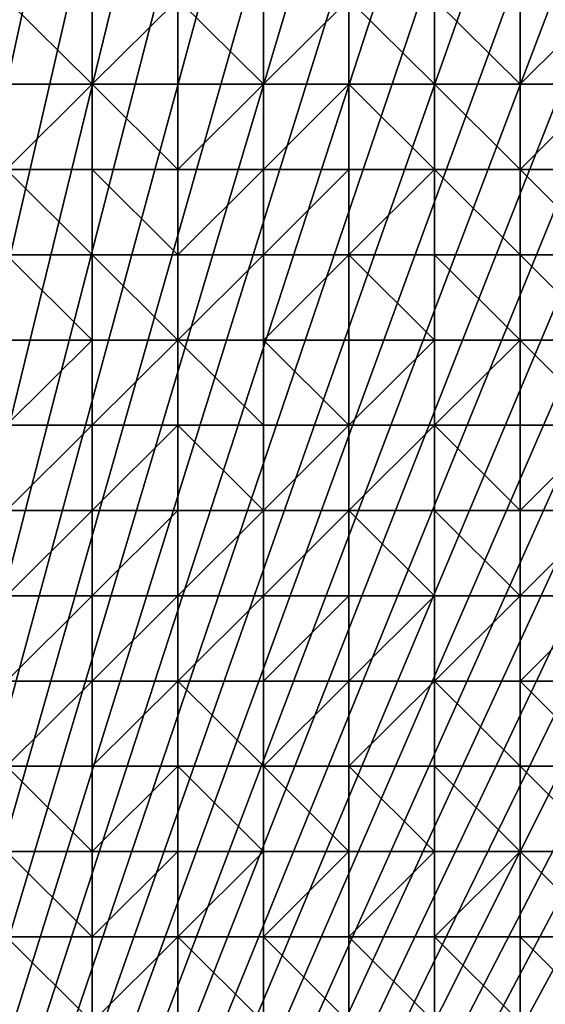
# Model space of a CAD drawing. Header units: metres. Extents: x 58 to 227, y 40 to 252.
# Tile 31 of 78: x 85 to 102, y 115 to 148. Entities that reach past the tile are written whole.
import ezdxf

# ---------------------------------------------------------------- set-up
doc = ezdxf.new("R2010")
doc.units = ezdxf.units.M
doc.header["$MEASUREMENT"] = 0
doc.layers.add('3D_TERRAIN_MODEL', color=18, linetype='CONTINUOUS')

# ---------------------------------------------------------------- blocks, each defined once
blk = doc.blocks.new('WALL_2')
at = {"layer": '3D_TERRAIN_MODEL', "color": 0, "linetype": 'ByBlock'}
mesh = blk.add_polyface(dxfattribs=at)
corners = [(84.062539, 251.568912, -5.557653), (86.931116, 251.568912, -5.557653), (61.113923, 40.187512, -5.557653), (89.799693, 251.568912, -5.557653), (92.66827, 251.568912, -5.557653), (95.536847, 251.568912, -5.557653), (98.405424, 251.568912, -5.557653), (101.274001, 251.568912, -5.557653), (104.142577, 251.568912, -5.557653), (107.011154, 251.568912, -5.557653), (109.879731, 251.568912, -5.557653), (112.748308, 251.568912, -5.557653), (115.616885, 251.568912, -5.557653), (118.485462, 251.568912, -5.557653), (121.354039, 251.568912, -5.557653), (124.222616, 251.568912, -5.557653), (127.091193, 251.568912, -5.557653), (129.95977, 251.568912, -5.557653), (132.828347, 251.568912, -5.557653), (135.696924, 251.568912, -5.557653), (138.565501, 251.568912, -5.557653), (141.434078, 251.568912, -5.557653), (144.302655, 251.568912, -5.557653), (147.171232, 251.568912, -5.557653), (150.039809, 251.568912, -5.557653), (152.908386, 251.568912, -5.557653), (155.776963, 251.568912, -5.557653), (158.64554, 251.568912, -5.557653), (161.514117, 251.568912, -5.557653), (164.382694, 251.568912, -5.557653), (167.251271, 251.568912, -5.557653), (170.119848, 251.568912, -5.557653), (172.988425, 251.568912, -5.557653), (175.857002, 251.568912, -5.557653), (178.725579, 251.568912, -5.557653)]
mesh.append_faces([[corners[k] for k in face] for face in [(0, 1, 2), (1, 3, 2), (3, 4, 2), (4, 5, 2), (5, 6, 2), (6, 7, 2), (7, 8, 2), (8, 9, 2), (9, 10, 2), (10, 11, 2), (11, 12, 2), (12, 13, 2), (13, 14, 2), (14, 15, 2), (15, 16, 2), (16, 17, 2), (17, 18, 2), (18, 19, 2), (19, 20, 2), (20, 21, 2), (21, 22, 2), (22, 23, 2), (23, 24, 2), (24, 25, 2), (25, 26, 2), (26, 27, 2), (27, 28, 2), (28, 29, 2), (29, 30, 2), (30, 31, 2), (31, 32, 2), (32, 33, 2), (33, 34, 2)]], dxfattribs={"vtx1": -1, "vtx2": -1, "color": 0})
mesh = blk.add_polyface(dxfattribs=at)
corners = [(178.725579, 251.568912, -5.557653), (181.594156, 251.568912, -5.557653), (61.113923, 40.187512, -5.557653), (184.462733, 251.568912, -5.557653), (187.331309, 251.568912, -5.557653), (190.199886, 251.568912, -5.557653), (193.068463, 251.568912, -5.557653), (195.93704, 251.568912, -5.557653), (198.805617, 251.568912, -5.557653), (201.674194, 251.568912, -5.557653), (204.542771, 251.568912, -5.557653), (207.411348, 251.568912, -5.557653), (210.279925, 251.568912, -5.557653), (213.148502, 251.568912, -5.557653), (216.017079, 251.568912, -5.557653), (218.885656, 251.568912, -5.557653), (221.754233, 251.568912, -5.557653), (224.62281, 251.568912, -5.557653), (227.420927, 251.568912, -5.557653), (227.069402, 248.780962, -5.557653), (226.708994, 245.922553, -5.557653), (226.348586, 243.064143, -5.557653), (225.988178, 240.205733, -5.557653), (225.62777, 237.347324, -5.557653), (225.267362, 234.488914, -5.557653), (224.906953, 231.630504, -5.557653), (224.62281, 229.376953, -5.557653), (224.546545, 228.772094, -5.557653), (224.186137, 225.913685, -5.557653), (223.825729, 223.055275, -5.557653), (223.465321, 220.196865, -5.557653), (223.104912, 217.338455, -5.557653), (222.744504, 214.480046, -5.557653), (222.384096, 211.621636, -5.557653), (222.023688, 208.763226, -5.557653)]
mesh.append_faces([[corners[k] for k in face] for face in [(0, 1, 2), (1, 3, 2), (3, 4, 2), (4, 5, 2), (5, 6, 2), (6, 7, 2), (7, 8, 2), (8, 9, 2), (9, 10, 2), (10, 11, 2), (11, 12, 2), (12, 13, 2), (13, 14, 2), (14, 15, 2), (15, 16, 2), (16, 17, 2), (17, 18, 2), (18, 19, 2), (19, 20, 2), (20, 21, 2), (21, 22, 2), (22, 23, 2), (23, 24, 2), (24, 25, 2), (25, 26, 2), (26, 27, 2), (27, 28, 2), (28, 29, 2), (29, 30, 2), (30, 31, 2), (31, 32, 2), (32, 33, 2), (33, 34, 2)]], dxfattribs={"vtx1": -1, "vtx2": -1, "color": 0})
mesh = blk.add_polyface(dxfattribs=at)
corners = [(222.023688, 208.763226, -5.557653), (221.754233, 206.62617, -5.557653), (61.113923, 40.187512, -5.557653), (221.66328, 205.904816, -5.557653), (221.302872, 203.046407, -5.557653), (220.942463, 200.187997, -5.557653), (220.582055, 197.329587, -5.557653), (220.221647, 194.471177, -5.557653), (219.861239, 191.612768, -5.557653), (219.500831, 188.754358, -5.557653), (219.140422, 185.895948, -5.557653), (218.885656, 183.875388, -5.557653), (218.780014, 183.037538, -5.557653), (218.419606, 180.179129, -5.557653), (218.059198, 177.320719, -5.557653), (217.69879, 174.462309, -5.557653), (217.338381, 171.603899, -5.557653), (216.977973, 168.74549, -5.557653), (216.617565, 165.88708, -5.557653), (216.257157, 163.02867, -5.557653), (216.017079, 161.124605, -5.557653), (215.896749, 160.17026, -5.557653), (215.536341, 157.311851, -5.557653), (215.175932, 154.453441, -5.557653), (214.815524, 151.595031, -5.557653), (214.455116, 148.736621, -5.557653), (214.094708, 145.878212, -5.557653), (213.7343, 143.019802, -5.557653), (213.373891, 140.161392, -5.557653), (213.148502, 138.373822, -5.557653), (213.013483, 137.302983, -5.557653), (212.653075, 134.444573, -5.557653), (212.292667, 131.586163, -5.557653), (211.932259, 128.727753, -5.557653), (211.571851, 125.869344, -5.557653)]
mesh.append_faces([[corners[k] for k in face] for face in [(0, 1, 2), (1, 3, 2), (3, 4, 2), (4, 5, 2), (5, 6, 2), (6, 7, 2), (7, 8, 2), (8, 9, 2), (9, 10, 2), (10, 11, 2), (11, 12, 2), (12, 13, 2), (13, 14, 2), (14, 15, 2), (15, 16, 2), (16, 17, 2), (17, 18, 2), (18, 19, 2), (19, 20, 2), (20, 21, 2), (21, 22, 2), (22, 23, 2), (23, 24, 2), (24, 25, 2), (25, 26, 2), (26, 27, 2), (27, 28, 2), (28, 29, 2), (29, 30, 2), (30, 31, 2), (31, 32, 2), (32, 33, 2), (33, 34, 2)]], dxfattribs={"vtx1": -1, "vtx2": -1, "color": 0})
mesh = blk.add_polyface(dxfattribs=at)
corners = [(211.571851, 125.869344, -5.557653), (211.211442, 123.010934, -5.557653), (61.113923, 40.187512, -5.557653), (210.851034, 120.152524, -5.557653), (210.490626, 117.294114, -5.557653), (210.279925, 115.623039, -5.557653), (210.130218, 114.435705, -5.557653), (209.76981, 111.577295, -5.557653), (209.409401, 108.718885, -5.557653), (209.048993, 105.860475, -5.557653), (208.688585, 103.002066, -5.557653), (208.328177, 100.143656, -5.557653), (207.967769, 97.285246, -5.557653), (201.120013, 42.975461, -5.557653), (200.768489, 40.187512, -5.557653), (198.805617, 40.187512, -5.557653), (195.93704, 40.187512, -5.557653), (193.068463, 40.187512, -5.557653), (190.199886, 40.187512, -5.557653), (187.331309, 40.187512, -5.557653), (184.462733, 40.187512, -5.557653), (181.594156, 40.187512, -5.557653), (178.725579, 40.187512, -5.557653), (175.857002, 40.187512, -5.557653), (172.988425, 40.187512, -5.557653), (170.119848, 40.187512, -5.557653), (167.251271, 40.187512, -5.557653), (164.382694, 40.187512, -5.557653), (161.514117, 40.187512, -5.557653), (158.64554, 40.187512, -5.557653), (155.776963, 40.187512, -5.557653), (152.908386, 40.187512, -5.557653), (150.039809, 40.187512, -5.557653), (147.171232, 40.187512, -5.557653), (144.302655, 40.187512, -5.557653), (141.434078, 40.187512, -5.557653), (138.565501, 40.187512, -5.557653)]
mesh.append_faces([[corners[k] for k in face] for face in [(0, 1, 2), (1, 3, 2), (3, 4, 2), (4, 5, 2), (5, 6, 2), (6, 7, 2), (7, 8, 2), (8, 9, 2), (9, 10, 2), (10, 11, 2), (11, 12, 2), (15, 16, 13), (16, 17, 13), (17, 18, 13), (18, 19, 13), (19, 20, 13), (20, 21, 13), (21, 22, 13), (22, 23, 13), (23, 24, 13), (24, 25, 13), (25, 26, 13), (26, 27, 13), (27, 28, 13), (28, 29, 13), (29, 30, 13), (30, 31, 13), (31, 32, 13), (32, 33, 13), (33, 34, 13), (34, 35, 13), (35, 36, 13)]], dxfattribs={"vtx1": -1, "vtx2": -1, "color": 0})
mesh.append_faces([[corners[k] for k in face] for face in [(13, 14, 15)]], dxfattribs={"vtx2": -1, "color": 0})
blk = doc.blocks.new('SURFACE')
at = {"layer": '3D_TERRAIN_MODEL', "color": 0, "linetype": 'ByBlock'}
for p, q in [((86.931116, 148.736621, 26.654329), (86.931116, 145.878212, 25.868714)), ((86.931116, 148.736621, 26.654329), (86.931116, 145.878212, 25.868714)), ((89.799693, 148.736621, 26.814833), (89.799693, 145.878212, 25.99543)), ((89.799693, 148.736621, 26.814833), (89.799693, 145.878212, 25.99543)), ((92.66827, 148.736621, 26.889285), (92.66827, 145.878212, 26.059433)), ((92.66827, 148.736621, 26.889285), (92.66827, 145.878212, 26.059433)), ((95.536847, 148.736621, 27.0837), (95.536847, 145.878212, 26.179374)), ((95.536847, 148.736621, 27.0837), (95.536847, 145.878212, 26.179374)), ((98.405424, 148.736621, 27.153087), (98.405424, 145.878212, 26.17373)), ((98.405424, 148.736621, 27.153087), (98.405424, 145.878212, 26.17373)), ((101.274001, 148.736621, 27.186136), (101.274001, 145.878212, 26.18792)), ((101.274001, 148.736621, 27.186136), (101.274001, 145.878212, 26.18792)), ((84.062539, 145.878212, 25.668145), (86.931116, 145.878212, 25.868714)), ((84.062539, 145.878212, 25.668145), (86.931116, 145.878212, 25.868714)), ((86.931116, 145.878212, 25.868714), (86.931116, 143.019802, 24.968914)), ((86.931116, 145.878212, 25.868714), (86.931116, 143.019802, 24.968914)), ((86.931116, 145.878212, 25.868714), (89.799693, 145.878212, 25.99543)), ((86.931116, 145.878212, 25.868714), (89.799693, 145.878212, 25.99543)), ((89.799693, 145.878212, 25.99543), (89.799693, 143.019802, 25.10724)), ((89.799693, 145.878212, 25.99543), (89.799693, 143.019802, 25.10724)), ((89.799693, 145.878212, 25.99543), (92.66827, 145.878212, 26.059433)), ((89.799693, 145.878212, 25.99543), (92.66827, 145.878212, 26.059433)), ((92.66827, 145.878212, 26.059433), (92.66827, 143.019802, 25.258446)), ((92.66827, 145.878212, 26.059433), (92.66827, 143.019802, 25.258446)), ((92.66827, 145.878212, 26.059433), (95.536847, 145.878212, 26.179374)), ((92.66827, 145.878212, 26.059433), (95.536847, 145.878212, 26.179374)), ((95.536847, 145.878212, 26.179374), (95.536847, 143.019802, 25.262915)), ((95.536847, 145.878212, 26.179374), (95.536847, 143.019802, 25.262915)), ((95.536847, 145.878212, 26.179374), (98.405424, 145.878212, 26.17373)), ((95.536847, 145.878212, 26.179374), (98.405424, 145.878212, 26.17373)), ((98.405424, 145.878212, 26.17373), (98.405424, 143.019802, 25.248203)), ((98.405424, 145.878212, 26.17373), (98.405424, 143.019802, 25.248203)), ((98.405424, 145.878212, 26.17373), (101.274001, 145.878212, 26.18792)), ((98.405424, 145.878212, 26.17373), (101.274001, 145.878212, 26.18792)), ((101.274001, 145.878212, 26.18792), (101.274001, 143.019802, 25.258316)), ((101.274001, 145.878212, 26.18792), (101.274001, 143.019802, 25.258316)), ((101.274001, 145.878212, 26.18792), (104.142577, 145.878212, 26.175876)), ((101.274001, 145.878212, 26.18792), (104.142577, 145.878212, 26.175876)), ((84.062539, 143.019802, 24.766294), (86.931116, 143.019802, 24.968914)), ((84.062539, 143.019802, 24.766294), (86.931116, 143.019802, 24.968914)), ((86.931116, 143.019802, 24.968914), (86.931116, 140.161392, 24.078112)), ((86.931116, 143.019802, 24.968914), (86.931116, 140.161392, 24.078112)), ((86.931116, 143.019802, 24.968914), (89.799693, 143.019802, 25.10724)), ((86.931116, 143.019802, 24.968914), (89.799693, 143.019802, 25.10724)), ((89.799693, 143.019802, 25.10724), (89.799693, 140.161392, 24.227704)), ((89.799693, 143.019802, 25.10724), (89.799693, 140.161392, 24.227704)), ((89.799693, 143.019802, 25.10724), (92.66827, 143.019802, 25.258446)), ((89.799693, 143.019802, 25.10724), (92.66827, 143.019802, 25.258446)), ((92.66827, 143.019802, 25.258446), (92.66827, 140.161392, 24.371915)), ((92.66827, 143.019802, 25.258446), (92.66827, 140.161392, 24.371915)), ((92.66827, 143.019802, 25.258446), (95.536847, 143.019802, 25.262915)), ((92.66827, 143.019802, 25.258446), (95.536847, 143.019802, 25.262915)), ((95.536847, 143.019802, 25.262915), (95.536847, 140.161392, 24.396077)), ((95.536847, 143.019802, 25.262915), (95.536847, 140.161392, 24.396077)), ((95.536847, 143.019802, 25.262915), (98.405424, 143.019802, 25.248203)), ((95.536847, 143.019802, 25.262915), (98.405424, 143.019802, 25.248203)), ((98.405424, 143.019802, 25.248203), (98.405424, 140.161392, 24.397777)), ((98.405424, 143.019802, 25.248203), (98.405424, 140.161392, 24.397777)), ((98.405424, 143.019802, 25.248203), (101.274001, 143.019802, 25.258316)), ((98.405424, 143.019802, 25.248203), (101.274001, 143.019802, 25.258316)), ((101.274001, 143.019802, 25.258316), (101.274001, 140.161392, 24.396833)), ((101.274001, 143.019802, 25.258316), (101.274001, 140.161392, 24.396833)), ((101.274001, 143.019802, 25.258316), (104.142577, 143.019802, 25.246997)), ((101.274001, 143.019802, 25.258316), (104.142577, 143.019802, 25.246997)), ((84.062539, 140.161392, 23.876561), (86.931116, 140.161392, 24.078112)), ((84.062539, 140.161392, 23.876561), (86.931116, 140.161392, 24.078112)), ((86.931116, 140.161392, 24.078112), (86.931116, 137.302983, 23.225923)), ((86.931116, 140.161392, 24.078112), (86.931116, 137.302983, 23.225923)), ((86.931116, 140.161392, 24.078112), (89.799693, 140.161392, 24.227704)), ((86.931116, 140.161392, 24.078112), (89.799693, 140.161392, 24.227704)), ((89.799693, 140.161392, 24.227704), (89.799693, 137.302983, 23.340619)), ((89.799693, 140.161392, 24.227704), (89.799693, 137.302983, 23.340619)), ((89.799693, 140.161392, 24.227704), (92.66827, 140.161392, 24.371915)), ((89.799693, 140.161392, 24.227704), (92.66827, 140.161392, 24.371915)), ((92.66827, 140.161392, 24.371915), (92.66827, 137.302983, 23.451499)), ((92.66827, 140.161392, 24.371915), (92.66827, 137.302983, 23.451499)), ((92.66827, 140.161392, 24.371915), (95.536847, 140.161392, 24.396077)), ((92.66827, 140.161392, 24.371915), (95.536847, 140.161392, 24.396077)), ((95.536847, 140.161392, 24.396077), (95.536847, 137.302983, 23.542729)), ((95.536847, 140.161392, 24.396077), (95.536847, 137.302983, 23.542729)), ((95.536847, 140.161392, 24.396077), (98.405424, 140.161392, 24.397777)), ((95.536847, 140.161392, 24.396077), (98.405424, 140.161392, 24.397777)), ((98.405424, 140.161392, 24.397777), (98.405424, 137.302983, 23.5961)), ((98.405424, 140.161392, 24.397777), (98.405424, 137.302983, 23.5961)), ((98.405424, 140.161392, 24.397777), (101.274001, 140.161392, 24.396833)), ((98.405424, 140.161392, 24.397777), (101.274001, 140.161392, 24.396833)), ((101.274001, 140.161392, 24.396833), (101.274001, 137.302983, 23.62683)), ((101.274001, 140.161392, 24.396833), (101.274001, 137.302983, 23.62683)), ((101.274001, 140.161392, 24.396833), (104.142577, 140.161392, 24.382511)), ((101.274001, 140.161392, 24.396833), (104.142577, 140.161392, 24.382511)), ((84.062539, 137.302983, 23.104499), (86.931116, 137.302983, 23.225923)), ((84.062539, 137.302983, 23.104499), (86.931116, 137.302983, 23.225923)), ((86.931116, 137.302983, 23.225923), (86.931116, 134.444573, 22.550034)), ((86.931116, 137.302983, 23.225923), (86.931116, 134.444573, 22.550034)), ((86.931116, 137.302983, 23.225923), (89.799693, 137.302983, 23.340619)), ((86.931116, 137.302983, 23.225923), (89.799693, 137.302983, 23.340619)), ((89.799693, 137.302983, 23.340619), (89.799693, 134.444573, 22.548039)), ((89.799693, 137.302983, 23.340619), (89.799693, 134.444573, 22.548039)), ((89.799693, 137.302983, 23.340619), (92.66827, 137.302983, 23.451499)), ((89.799693, 137.302983, 23.340619), (92.66827, 137.302983, 23.451499)), ((92.66827, 137.302983, 23.451499), (92.66827, 134.444573, 22.613138)), ((92.66827, 137.302983, 23.451499), (92.66827, 134.444573, 22.613138)), ((92.66827, 137.302983, 23.451499), (95.536847, 137.302983, 23.542729)), ((92.66827, 137.302983, 23.451499), (95.536847, 137.302983, 23.542729)), ((95.536847, 137.302983, 23.542729), (95.536847, 134.444573, 22.737039)), ((95.536847, 137.302983, 23.542729), (95.536847, 134.444573, 22.737039)), ((95.536847, 137.302983, 23.542729), (98.405424, 137.302983, 23.5961)), ((95.536847, 137.302983, 23.542729), (98.405424, 137.302983, 23.5961)), ((98.405424, 137.302983, 23.5961), (98.405424, 134.444573, 22.824679)), ((98.405424, 137.302983, 23.5961), (98.405424, 134.444573, 22.824679)), ((98.405424, 137.302983, 23.5961), (101.274001, 137.302983, 23.62683)), ((98.405424, 137.302983, 23.5961), (101.274001, 137.302983, 23.62683)), ((101.274001, 137.302983, 23.62683), (101.274001, 134.444573, 22.871524)), ((101.274001, 137.302983, 23.62683), (101.274001, 134.444573, 22.871524)), ((101.274001, 137.302983, 23.62683), (104.142577, 137.302983, 23.609902)), ((101.274001, 137.302983, 23.62683), (104.142577, 137.302983, 23.609902)), ((84.062539, 134.444573, 22.317164), (86.931116, 134.444573, 22.550034)), ((84.062539, 134.444573, 22.317164), (86.931116, 134.444573, 22.550034)), ((86.931116, 134.444573, 22.550034), (86.931116, 131.586163, 21.75878)), ((86.931116, 134.444573, 22.550034), (86.931116, 131.586163, 21.75878)), ((86.931116, 134.444573, 22.550034), (89.799693, 134.444573, 22.548039)), ((86.931116, 134.444573, 22.550034), (89.799693, 134.444573, 22.548039)), ((89.799693, 134.444573, 22.548039), (89.799693, 131.586163, 21.752861)), ((89.799693, 134.444573, 22.548039), (89.799693, 131.586163, 21.752861)), ((89.799693, 134.444573, 22.548039), (92.66827, 134.444573, 22.613138)), ((89.799693, 134.444573, 22.548039), (92.66827, 134.444573, 22.613138)), ((92.66827, 134.444573, 22.613138), (92.66827, 131.586163, 21.832574)), ((92.66827, 134.444573, 22.613138), (92.66827, 131.586163, 21.832574)), ((92.66827, 134.444573, 22.613138), (95.536847, 134.444573, 22.737039)), ((92.66827, 134.444573, 22.613138), (95.536847, 134.444573, 22.737039)), ((95.536847, 134.444573, 22.737039), (95.536847, 131.586163, 22.013869)), ((95.536847, 134.444573, 22.737039), (95.536847, 131.586163, 22.013869)), ((95.536847, 134.444573, 22.737039), (98.405424, 134.444573, 22.824679)), ((95.536847, 134.444573, 22.737039), (98.405424, 134.444573, 22.824679)), ((98.405424, 134.444573, 22.824679), (98.405424, 131.586163, 22.149763)), ((98.405424, 134.444573, 22.824679), (98.405424, 131.586163, 22.149763)), ((98.405424, 134.444573, 22.824679), (101.274001, 134.444573, 22.871524)), ((98.405424, 134.444573, 22.824679), (101.274001, 134.444573, 22.871524)), ((101.274001, 134.444573, 22.871524), (101.274001, 131.586163, 22.208218)), ((101.274001, 134.444573, 22.871524), (101.274001, 131.586163, 22.208218)), ((101.274001, 134.444573, 22.871524), (104.142577, 134.444573, 22.851409)), ((101.274001, 134.444573, 22.871524), (104.142577, 134.444573, 22.851409)), ((84.062539, 131.586163, 21.56787), (86.931116, 131.586163, 21.75878)), ((84.062539, 131.586163, 21.56787), (86.931116, 131.586163, 21.75878)), ((86.931116, 131.586163, 21.75878), (86.931116, 128.727753, 20.82384)), ((86.931116, 131.586163, 21.75878), (86.931116, 128.727753, 20.82384)), ((86.931116, 131.586163, 21.75878), (89.799693, 131.586163, 21.752861)), ((86.931116, 131.586163, 21.75878), (89.799693, 131.586163, 21.752861)), ((89.799693, 131.586163, 21.752861), (89.799693, 128.727753, 20.919417)), ((89.799693, 131.586163, 21.752861), (89.799693, 128.727753, 20.919417)), ((89.799693, 131.586163, 21.752861), (92.66827, 131.586163, 21.832574)), ((89.799693, 131.586163, 21.752861), (92.66827, 131.586163, 21.832574)), ((92.66827, 131.586163, 21.832574), (92.66827, 128.727753, 21.102)), ((92.66827, 131.586163, 21.832574), (92.66827, 128.727753, 21.102)), ((92.66827, 131.586163, 21.832574), (95.536847, 131.586163, 22.013869)), ((92.66827, 131.586163, 21.832574), (95.536847, 131.586163, 22.013869)), ((95.536847, 131.586163, 22.013869), (95.536847, 128.727753, 21.304183)), ((95.536847, 131.586163, 22.013869), (95.536847, 128.727753, 21.304183)), ((95.536847, 131.586163, 22.013869), (98.405424, 131.586163, 22.149763)), ((95.536847, 131.586163, 22.013869), (98.405424, 131.586163, 22.149763)), ((98.405424, 131.586163, 22.149763), (98.405424, 128.727753, 21.44272)), ((98.405424, 131.586163, 22.149763), (98.405424, 128.727753, 21.44272)), ((98.405424, 131.586163, 22.149763), (101.274001, 131.586163, 22.208218)), ((98.405424, 131.586163, 22.149763), (101.274001, 131.586163, 22.208218)), ((101.274001, 131.586163, 22.208218), (101.274001, 128.727753, 21.502461)), ((101.274001, 131.586163, 22.208218), (101.274001, 128.727753, 21.502461)), ((101.274001, 131.586163, 22.208218), (104.142577, 131.586163, 22.127622)), ((101.274001, 131.586163, 22.208218), (104.142577, 131.586163, 22.127622)), ((84.062539, 128.727753, 20.817141), (86.931116, 128.727753, 20.82384)), ((84.062539, 128.727753, 20.817141), (86.931116, 128.727753, 20.82384)), ((86.931116, 128.727753, 20.82384), (86.931116, 125.869344, 20.0575)), ((86.931116, 128.727753, 20.82384), (86.931116, 125.869344, 20.0575)), ((86.931116, 128.727753, 20.82384), (89.799693, 128.727753, 20.919417)), ((86.931116, 128.727753, 20.82384), (89.799693, 128.727753, 20.919417)), ((89.799693, 128.727753, 20.919417), (89.799693, 125.869344, 20.159828)), ((89.799693, 128.727753, 20.919417), (89.799693, 125.869344, 20.159828)), ((89.799693, 128.727753, 20.919417), (92.66827, 128.727753, 21.102)), ((89.799693, 128.727753, 20.919417), (92.66827, 128.727753, 21.102)), ((92.66827, 128.727753, 21.102), (92.66827, 125.869344, 20.334817)), ((92.66827, 128.727753, 21.102), (92.66827, 125.869344, 20.334817)), ((92.66827, 128.727753, 21.102), (95.536847, 128.727753, 21.304183)), ((92.66827, 128.727753, 21.102), (95.536847, 128.727753, 21.304183)), ((95.536847, 128.727753, 21.304183), (95.536847, 125.869344, 20.631498)), ((95.536847, 128.727753, 21.304183), (95.536847, 125.869344, 20.631498)), ((95.536847, 128.727753, 21.304183), (98.405424, 128.727753, 21.44272)), ((95.536847, 128.727753, 21.304183), (98.405424, 128.727753, 21.44272)), ((98.405424, 128.727753, 21.44272), (98.405424, 125.869344, 20.738133)), ((98.405424, 128.727753, 21.44272), (98.405424, 125.869344, 20.738133)), ((98.405424, 128.727753, 21.44272), (101.274001, 128.727753, 21.502461)), ((98.405424, 128.727753, 21.44272), (101.274001, 128.727753, 21.502461)), ((101.274001, 128.727753, 21.502461), (101.274001, 125.869344, 20.791044)), ((101.274001, 128.727753, 21.502461), (101.274001, 125.869344, 20.791044)), ((101.274001, 128.727753, 21.502461), (104.142577, 128.727753, 21.402988)), ((101.274001, 128.727753, 21.502461), (104.142577, 128.727753, 21.402988)), ((84.062539, 125.869344, 19.899745), (86.931116, 125.869344, 20.0575)), ((84.062539, 125.869344, 19.899745), (86.931116, 125.869344, 20.0575)), ((86.931116, 125.869344, 20.0575), (86.931116, 123.010934, 19.202696)), ((86.931116, 125.869344, 20.0575), (86.931116, 123.010934, 19.202696)), ((86.931116, 125.869344, 20.0575), (89.799693, 125.869344, 20.159828)), ((86.931116, 125.869344, 20.0575), (89.799693, 125.869344, 20.159828)), ((89.799693, 125.869344, 20.159828), (89.799693, 123.010934, 19.31756)), ((89.799693, 125.869344, 20.159828), (89.799693, 123.010934, 19.31756)), ((89.799693, 125.869344, 20.159828), (92.66827, 125.869344, 20.334817)), ((89.799693, 125.869344, 20.159828), (92.66827, 125.869344, 20.334817)), ((92.66827, 125.869344, 20.334817), (92.66827, 123.010934, 19.518544)), ((92.66827, 125.869344, 20.334817), (92.66827, 123.010934, 19.518544)), ((92.66827, 125.869344, 20.334817), (95.536847, 125.869344, 20.631498)), ((92.66827, 125.869344, 20.334817), (95.536847, 125.869344, 20.631498)), ((95.536847, 125.869344, 20.631498), (95.536847, 123.010934, 19.833197)), ((95.536847, 125.869344, 20.631498), (95.536847, 123.010934, 19.833197)), ((95.536847, 125.869344, 20.631498), (98.405424, 125.869344, 20.738133)), ((95.536847, 125.869344, 20.631498), (98.405424, 125.869344, 20.738133)), ((98.405424, 125.869344, 20.738133), (98.405424, 123.010934, 19.908715)), ((98.405424, 125.869344, 20.738133), (98.405424, 123.010934, 19.908715)), ((98.405424, 125.869344, 20.738133), (101.274001, 125.869344, 20.791044)), ((98.405424, 125.869344, 20.738133), (101.274001, 125.869344, 20.791044)), ((101.274001, 125.869344, 20.791044), (101.274001, 123.010934, 20.027069)), ((101.274001, 125.869344, 20.791044), (101.274001, 123.010934, 20.027069)), ((101.274001, 125.869344, 20.791044), (104.142577, 125.869344, 20.662954)), ((101.274001, 125.869344, 20.791044), (104.142577, 125.869344, 20.662954)), ((84.062539, 123.010934, 19.097753), (86.931116, 123.010934, 19.202696)), ((84.062539, 123.010934, 19.097753), (86.931116, 123.010934, 19.202696)), ((86.931116, 123.010934, 19.202696), (86.931116, 120.152524, 18.387487)), ((86.931116, 123.010934, 19.202696), (86.931116, 120.152524, 18.387487)), ((86.931116, 123.010934, 19.202696), (89.799693, 123.010934, 19.31756)), ((86.931116, 123.010934, 19.202696), (89.799693, 123.010934, 19.31756)), ((89.799693, 123.010934, 19.31756), (89.799693, 120.152524, 18.543525)), ((89.799693, 123.010934, 19.31756), (89.799693, 120.152524, 18.543525)), ((89.799693, 123.010934, 19.31756), (92.66827, 123.010934, 19.518544)), ((89.799693, 123.010934, 19.31756), (92.66827, 123.010934, 19.518544)), ((92.66827, 123.010934, 19.518544), (92.66827, 120.152524, 18.746154)), ((92.66827, 123.010934, 19.518544), (92.66827, 120.152524, 18.746154)), ((92.66827, 123.010934, 19.518544), (95.536847, 123.010934, 19.833197)), ((92.66827, 123.010934, 19.518544), (95.536847, 123.010934, 19.833197)), ((95.536847, 123.010934, 19.833197), (95.536847, 120.152524, 18.984578)), ((95.536847, 123.010934, 19.833197), (95.536847, 120.152524, 18.984578)), ((95.536847, 123.010934, 19.833197), (98.405424, 123.010934, 19.908715)), ((95.536847, 123.010934, 19.833197), (98.405424, 123.010934, 19.908715)), ((98.405424, 123.010934, 19.908715), (98.405424, 120.152524, 19.117247)), ((98.405424, 123.010934, 19.908715), (98.405424, 120.152524, 19.117247)), ((98.405424, 123.010934, 19.908715), (101.274001, 123.010934, 20.027069)), ((98.405424, 123.010934, 19.908715), (101.274001, 123.010934, 20.027069)), ((101.274001, 123.010934, 20.027069), (101.274001, 120.152524, 19.237012)), ((101.274001, 123.010934, 20.027069), (101.274001, 120.152524, 19.237012)), ((101.274001, 123.010934, 20.027069), (104.142577, 123.010934, 19.880481)), ((101.274001, 123.010934, 20.027069), (104.142577, 123.010934, 19.880481)), ((84.062539, 120.152524, 18.266506), (86.931116, 120.152524, 18.387487)), ((84.062539, 120.152524, 18.266506), (86.931116, 120.152524, 18.387487)), ((86.931116, 120.152524, 18.387487), (86.931116, 117.294114, 17.477557)), ((86.931116, 120.152524, 18.387487), (86.931116, 117.294114, 17.477557)), ((86.931116, 120.152524, 18.387487), (89.799693, 120.152524, 18.543525)), ((86.931116, 120.152524, 18.387487), (89.799693, 120.152524, 18.543525)), ((89.799693, 120.152524, 18.543525), (89.799693, 117.294114, 17.612205)), ((89.799693, 120.152524, 18.543525), (89.799693, 117.294114, 17.612205)), ((89.799693, 120.152524, 18.543525), (92.66827, 120.152524, 18.746154)), ((89.799693, 120.152524, 18.543525), (92.66827, 120.152524, 18.746154)), ((92.66827, 120.152524, 18.746154), (92.66827, 117.294114, 17.807255)), ((92.66827, 120.152524, 18.746154), (92.66827, 117.294114, 17.807255)), ((92.66827, 120.152524, 18.746154), (95.536847, 120.152524, 18.984578)), ((92.66827, 120.152524, 18.746154), (95.536847, 120.152524, 18.984578)), ((95.536847, 120.152524, 18.984578), (95.536847, 117.294114, 18.226101)), ((95.536847, 120.152524, 18.984578), (95.536847, 117.294114, 18.226101)), ((95.536847, 120.152524, 18.984578), (98.405424, 120.152524, 19.117247)), ((95.536847, 120.152524, 18.984578), (98.405424, 120.152524, 19.117247)), ((98.405424, 120.152524, 19.117247), (98.405424, 117.294114, 18.339008)), ((98.405424, 120.152524, 19.117247), (98.405424, 117.294114, 18.339008)), ((98.405424, 120.152524, 19.117247), (101.274001, 120.152524, 19.237012)), ((98.405424, 120.152524, 19.117247), (101.274001, 120.152524, 19.237012)), ((101.274001, 120.152524, 19.237012), (101.274001, 117.294114, 18.495122)), ((101.274001, 120.152524, 19.237012), (101.274001, 117.294114, 18.495122)), ((101.274001, 120.152524, 19.237012), (104.142577, 120.152524, 19.1196)), ((101.274001, 120.152524, 19.237012), (104.142577, 120.152524, 19.1196)), ((84.062539, 117.294114, 17.348996), (86.931116, 117.294114, 17.477557)), ((84.062539, 117.294114, 17.348996), (86.931116, 117.294114, 17.477557)), ((86.931116, 117.294114, 17.477557), (86.931116, 114.435705, 16.628136)), ((86.931116, 117.294114, 17.477557), (86.931116, 114.435705, 16.628136)), ((86.931116, 117.294114, 17.477557), (89.799693, 117.294114, 17.612205)), ((86.931116, 117.294114, 17.477557), (89.799693, 117.294114, 17.612205)), ((89.799693, 117.294114, 17.612205), (89.799693, 114.435705, 16.819838)), ((89.799693, 117.294114, 17.612205), (89.799693, 114.435705, 16.819838)), ((89.799693, 117.294114, 17.612205), (92.66827, 117.294114, 17.807255)), ((89.799693, 117.294114, 17.612205), (92.66827, 117.294114, 17.807255)), ((92.66827, 117.294114, 17.807255), (92.66827, 114.435705, 17.008539)), ((92.66827, 117.294114, 17.807255), (92.66827, 114.435705, 17.008539)), ((92.66827, 117.294114, 17.807255), (95.536847, 117.294114, 18.226101)), ((92.66827, 117.294114, 17.807255), (95.536847, 117.294114, 18.226101)), ((95.536847, 117.294114, 18.226101), (95.536847, 114.435705, 17.360646)), ((95.536847, 117.294114, 18.226101), (95.536847, 114.435705, 17.360646)), ((95.536847, 117.294114, 18.226101), (98.405424, 117.294114, 18.339008)), ((95.536847, 117.294114, 18.226101), (98.405424, 117.294114, 18.339008)), ((98.405424, 117.294114, 18.339008), (98.405424, 114.435705, 17.505388)), ((98.405424, 117.294114, 18.339008), (98.405424, 114.435705, 17.505388)), ((98.405424, 117.294114, 18.339008), (101.274001, 117.294114, 18.495122)), ((98.405424, 117.294114, 18.339008), (101.274001, 117.294114, 18.495122)), ((101.274001, 117.294114, 18.495122), (101.274001, 114.435705, 17.757254)), ((101.274001, 117.294114, 18.495122), (101.274001, 114.435705, 17.757254)), ((101.274001, 117.294114, 18.495122), (104.142577, 117.294114, 18.427584)), ((101.274001, 117.294114, 18.495122), (104.142577, 117.294114, 18.427584))]:
    blk.add_line(p, q, dxfattribs=at)
mesh = blk.add_polyface(dxfattribs=at)
corners = [(78.325385, 140.161392, 23.582257), (75.456808, 140.161392, 23.348684), (78.325385, 137.302983, 22.953223), (78.325385, 143.019802, 24.269211), (78.325385, 145.878212, 25.088), (75.456808, 145.878212, 24.733251), (78.325385, 148.736621, 25.903929), (75.456808, 148.736621, 25.555528), (75.456808, 151.595031, 26.474249), (81.193962, 137.302983, 23.117285), (81.193962, 140.161392, 23.763537), (81.193962, 143.019802, 24.488649), (81.193962, 145.878212, 25.334806), (81.193962, 148.736621, 26.18137), (81.193962, 151.595031, 27.071813), (84.062539, 137.302983, 23.104499), (84.062539, 140.161392, 23.876561), (84.062539, 143.019802, 24.766294), (84.062539, 145.878212, 25.668145), (84.062539, 148.736621, 26.486325), (84.062539, 151.595031, 27.254468), (84.062539, 134.444573, 22.317164), (86.931116, 137.302983, 23.225923), (86.931116, 140.161392, 24.078112), (86.931116, 143.019802, 24.968914), (86.931116, 145.878212, 25.868714), (86.931116, 148.736621, 26.654329), (86.931116, 134.444573, 22.550034), (89.799693, 137.302983, 23.340619), (89.799693, 140.161392, 24.227704), (89.799693, 143.019802, 25.10724), (89.799693, 145.878212, 25.99543), (89.799693, 148.736621, 26.814833), (86.931116, 151.595031, 27.419954), (92.66827, 137.302983, 23.451499), (92.66827, 134.444573, 22.613138), (92.66827, 140.161392, 24.371915), (92.66827, 143.019802, 25.258446), (92.66827, 145.878212, 26.059433), (92.66827, 148.736621, 26.889285), (89.799693, 151.595031, 27.595654), (95.536847, 137.302983, 23.542729), (95.536847, 134.444573, 22.737039), (95.536847, 140.161392, 24.396077), (95.536847, 143.019802, 25.262915), (95.536847, 145.878212, 26.179374), (95.536847, 148.736621, 27.0837), (95.536847, 151.595031, 28.018764)]
mesh.append_faces([[corners[k] for k in face] for face in [(0, 1, 2), (1, 0, 3), (4, 5, 3), (5, 4, 6), (7, 5, 6), (8, 7, 6), (2, 9, 10), (0, 2, 10), (3, 0, 10), (11, 3, 10), (4, 3, 11), (12, 4, 11), (4, 12, 13), (6, 4, 13), (6, 13, 14), (10, 9, 15), (16, 10, 15), (11, 10, 16), (17, 11, 16), (11, 17, 18), (12, 11, 18), (13, 12, 18), (19, 13, 18), (13, 19, 20), (15, 21, 22), (16, 15, 22), (23, 16, 22), (17, 16, 23), (24, 17, 23), (17, 24, 25), (18, 17, 25), (19, 18, 25), (26, 19, 25), (20, 19, 26), (22, 27, 28), (23, 22, 28), (29, 23, 28), (24, 23, 29), (30, 24, 29), (25, 24, 30), (31, 25, 30), (25, 31, 32), (26, 25, 32), (33, 26, 32), (34, 28, 35), (28, 34, 36), (29, 28, 36), (29, 36, 37), (30, 29, 37), (30, 37, 38), (31, 30, 38), (32, 31, 38), (39, 32, 38), (40, 32, 39), (41, 34, 42), (34, 41, 43), (36, 34, 43), (36, 43, 44), (37, 36, 44), (37, 44, 45), (38, 37, 45), (38, 45, 46), (39, 38, 46), (39, 46, 47)]], dxfattribs={"vtx0": -1, "vtx1": -1, "vtx2": -1, "color": 0})
mesh = blk.add_polyface(dxfattribs=at)
corners = [(95.536847, 137.302983, 23.542729), (95.536847, 134.444573, 22.737039), (98.405424, 137.302983, 23.5961), (95.536847, 140.161392, 24.396077), (98.405424, 140.161392, 24.397777), (98.405424, 143.019802, 25.248203), (95.536847, 143.019802, 25.262915), (95.536847, 145.878212, 26.179374), (98.405424, 145.878212, 26.17373), (95.536847, 148.736621, 27.0837), (98.405424, 148.736621, 27.153087), (95.536847, 151.595031, 28.018764), (98.405424, 134.444573, 22.824679), (101.274001, 137.302983, 23.62683), (101.274001, 140.161392, 24.396833), (101.274001, 143.019802, 25.258316), (101.274001, 145.878212, 26.18792), (101.274001, 148.736621, 27.186136), (101.274001, 151.595031, 28.163459), (104.142577, 137.302983, 23.609902), (104.142577, 140.161392, 24.382511), (104.142577, 143.019802, 25.246997), (104.142577, 145.878212, 26.175876), (104.142577, 148.736621, 27.159691), (107.011154, 137.302983, 23.59452), (107.011154, 134.444573, 22.814884), (107.011154, 140.161392, 24.400172), (107.011154, 143.019802, 25.255491), (107.011154, 145.878212, 26.165013), (107.011154, 148.736621, 27.076351), (107.011154, 151.595031, 27.985556), (109.879731, 137.302983, 23.563098), (109.879731, 134.444573, 22.771213), (109.879731, 140.161392, 24.392166), (109.879731, 143.019802, 25.245201), (109.879731, 145.878212, 26.162484), (109.879731, 148.736621, 26.995349), (112.748308, 137.302983, 23.548702), (112.748308, 134.444573, 22.749819), (112.748308, 140.161392, 24.389529), (112.748308, 143.019802, 25.290261), (112.748308, 145.878212, 26.390543), (112.748308, 148.736621, 27.208461), (109.879731, 151.595031, 27.93163), (115.616885, 137.302983, 23.536229), (115.616885, 143.019802, 25.253229), (115.616885, 145.878212, 26.282499), (115.616885, 148.736621, 27.474332)]
mesh.append_faces([[corners[k] for k in face] for face in [(0, 1, 2), (3, 0, 2), (4, 3, 2), (3, 4, 5), (6, 3, 5), (7, 6, 5), (8, 7, 5), (9, 7, 8), (10, 9, 8), (11, 9, 10), (2, 12, 13), (4, 2, 13), (14, 4, 13), (5, 4, 14), (15, 5, 14), (8, 5, 15), (16, 8, 15), (10, 8, 16), (17, 10, 16), (10, 17, 18), (14, 13, 19), (20, 14, 19), (15, 14, 20), (21, 15, 20), (15, 21, 22), (16, 15, 22), (16, 22, 23), (17, 16, 23), (18, 17, 23), (24, 19, 25), (20, 19, 24), (26, 20, 24), (20, 26, 27), (21, 20, 27), (21, 27, 28), (22, 21, 28), (22, 28, 29), (23, 22, 29), (23, 29, 30), (31, 24, 32), (24, 31, 33), (26, 24, 33), (26, 33, 34), (27, 26, 34), (28, 27, 34), (35, 28, 34), (29, 28, 35), (36, 29, 35), (30, 29, 36), (37, 31, 38), (31, 37, 39), (33, 31, 39), (34, 33, 39), (40, 34, 39), (34, 40, 41), (35, 34, 41), (35, 41, 42), (36, 35, 42), (43, 36, 42), (37, 38, 44), (39, 37, 44), (40, 39, 45), (41, 40, 46), (42, 41, 47)]], dxfattribs={"vtx0": -1, "vtx1": -1, "vtx2": -1, "color": 0})
mesh = blk.add_polyface(dxfattribs=at)
corners = [(78.325385, 125.869344, 19.705234), (75.456808, 125.869344, 19.648572), (78.325385, 123.010934, 18.827822), (78.325385, 128.727753, 20.566694), (78.325385, 131.586163, 21.355343), (75.456808, 131.586163, 21.263493), (78.325385, 134.444573, 22.142834), (75.456808, 134.444573, 21.993347), (78.325385, 137.302983, 22.953223), (81.193962, 123.010934, 18.915557), (81.193962, 125.869344, 19.814144), (81.193962, 128.727753, 20.695697), (81.193962, 131.586163, 21.514897), (81.193962, 134.444573, 22.312063), (81.193962, 137.302983, 23.117285), (84.062539, 123.010934, 19.097753), (84.062539, 125.869344, 19.899745), (84.062539, 128.727753, 20.817141), (84.062539, 131.586163, 21.56787), (84.062539, 134.444573, 22.317164), (84.062539, 137.302983, 23.104499), (86.931116, 123.010934, 19.202696), (86.931116, 125.869344, 20.0575), (86.931116, 128.727753, 20.82384), (86.931116, 131.586163, 21.75878), (86.931116, 134.444573, 22.550034), (86.931116, 137.302983, 23.225923), (89.799693, 123.010934, 19.31756), (89.799693, 125.869344, 20.159828), (89.799693, 128.727753, 20.919417), (89.799693, 131.586163, 21.752861), (89.799693, 134.444573, 22.548039), (89.799693, 137.302983, 23.340619), (92.66827, 123.010934, 19.518544), (92.66827, 120.152524, 18.746154), (92.66827, 125.869344, 20.334817), (92.66827, 128.727753, 21.102), (92.66827, 131.586163, 21.832574), (92.66827, 134.444573, 22.613138), (95.536847, 123.010934, 19.833197), (95.536847, 120.152524, 18.984578), (95.536847, 125.869344, 20.631498), (95.536847, 128.727753, 21.304183), (95.536847, 131.586163, 22.013869), (95.536847, 134.444573, 22.737039), (92.66827, 137.302983, 23.451499)]
mesh.append_faces([[corners[k] for k in face] for face in [(0, 1, 2), (1, 0, 3), (4, 5, 3), (6, 7, 4), (7, 6, 8), (0, 2, 9), (10, 0, 9), (3, 0, 10), (11, 3, 10), (3, 11, 12), (4, 3, 12), (4, 12, 13), (6, 4, 13), (8, 6, 13), (14, 8, 13), (10, 9, 15), (16, 10, 15), (10, 16, 17), (11, 10, 17), (12, 11, 17), (18, 12, 17), (12, 18, 19), (13, 12, 19), (14, 13, 19), (20, 14, 19), (15, 21, 22), (16, 15, 22), (16, 22, 23), (17, 16, 23), (17, 23, 24), (18, 17, 24), (18, 24, 25), (19, 18, 25), (19, 25, 26), (21, 27, 28), (22, 21, 28), (22, 28, 29), (23, 22, 29), (23, 29, 30), (24, 23, 30), (24, 30, 31), (25, 24, 31), (25, 31, 32), (33, 27, 34), (28, 27, 33), (35, 28, 33), (28, 35, 36), (29, 28, 36), (29, 36, 37), (30, 29, 37), (31, 30, 37), (38, 31, 37), (32, 31, 38), (39, 33, 40), (33, 39, 41), (35, 33, 41), (35, 41, 42), (36, 35, 42), (36, 42, 43), (37, 36, 43), (37, 43, 44), (38, 37, 44), (45, 38, 44)]], dxfattribs={"vtx0": -1, "vtx1": -1, "vtx2": -1, "color": 0})
mesh = blk.add_polyface(dxfattribs=at)
corners = [(95.536847, 123.010934, 19.833197), (98.405424, 123.010934, 19.908715), (98.405424, 125.869344, 20.738133), (95.536847, 125.869344, 20.631498), (98.405424, 128.727753, 21.44272), (95.536847, 128.727753, 21.304183), (95.536847, 131.586163, 22.013869), (98.405424, 131.586163, 22.149763), (98.405424, 134.444573, 22.824679), (95.536847, 134.444573, 22.737039), (98.405424, 137.302983, 23.5961), (101.274001, 123.010934, 20.027069), (101.274001, 125.869344, 20.791044), (101.274001, 128.727753, 21.502461), (101.274001, 131.586163, 22.208218), (101.274001, 134.444573, 22.871524), (101.274001, 137.302983, 23.62683), (104.142577, 123.010934, 19.880481), (104.142577, 125.869344, 20.662954), (104.142577, 128.727753, 21.402988), (104.142577, 131.586163, 22.127622), (104.142577, 134.444573, 22.851409), (104.142577, 137.302983, 23.609902), (107.011154, 123.010934, 19.812131), (107.011154, 125.869344, 20.601216), (107.011154, 128.727753, 21.330847), (107.011154, 131.586163, 22.062481), (107.011154, 134.444573, 22.814884), (109.879731, 123.010934, 19.770865), (109.879731, 125.869344, 20.476456), (109.879731, 128.727753, 21.194053), (109.879731, 131.586163, 21.962425), (109.879731, 134.444573, 22.771213), (107.011154, 137.302983, 23.59452), (112.748308, 123.010934, 19.526935), (112.748308, 125.869344, 20.348544), (112.748308, 128.727753, 21.101225), (112.748308, 131.586163, 21.908802), (112.748308, 134.444573, 22.749819), (109.879731, 137.302983, 23.563098), (115.616885, 123.010934, 19.448921), (115.616885, 120.152524, 18.642425), (115.616885, 125.869344, 20.299141), (115.616885, 128.727753, 21.044577), (115.616885, 131.586163, 21.860282), (115.616885, 134.444573, 22.714953)]
mesh.append_faces([[corners[k] for k in face] for face in [(0, 1, 2), (3, 0, 2), (3, 2, 4), (5, 3, 4), (6, 5, 4), (7, 6, 4), (6, 7, 8), (9, 6, 8), (9, 8, 10), (2, 1, 11), (12, 2, 11), (2, 12, 13), (4, 2, 13), (7, 4, 13), (14, 7, 13), (8, 7, 14), (15, 8, 14), (8, 15, 16), (12, 11, 17), (18, 12, 17), (12, 18, 19), (13, 12, 19), (13, 19, 20), (14, 13, 20), (14, 20, 21), (15, 14, 21), (16, 15, 21), (22, 16, 21), (17, 23, 24), (18, 17, 24), (19, 18, 24), (25, 19, 24), (20, 19, 25), (26, 20, 25), (21, 20, 26), (27, 21, 26), (22, 21, 27), (23, 28, 29), (24, 23, 29), (24, 29, 30), (25, 24, 30), (25, 30, 31), (26, 25, 31), (26, 31, 32), (27, 26, 32), (33, 27, 32), (29, 28, 34), (35, 29, 34), (30, 29, 35), (36, 30, 35), (31, 30, 36), (37, 31, 36), (31, 37, 38), (32, 31, 38), (39, 32, 38), (40, 34, 41), (34, 40, 42), (35, 34, 42), (36, 35, 42), (43, 36, 42), (37, 36, 43), (44, 37, 43), (38, 37, 45)]], dxfattribs={"vtx0": -1, "vtx1": -1, "vtx2": -1, "color": 0})
mesh = blk.add_polyface(dxfattribs=at)
corners = [(78.325385, 111.577295, 15.508107), (75.456808, 111.577295, 15.564956), (78.325385, 108.718885, 14.710897), (78.325385, 114.435705, 16.40253), (78.325385, 117.294114, 17.170591), (75.456808, 117.294114, 17.200578), (78.325385, 120.152524, 17.948426), (75.456808, 120.152524, 18.018425), (78.325385, 123.010934, 18.827822), (75.456808, 123.010934, 18.856346), (81.193962, 108.718885, 14.708855), (81.193962, 111.577295, 15.611662), (81.193962, 114.435705, 16.439585), (81.193962, 117.294114, 17.240283), (81.193962, 120.152524, 18.03991), (81.193962, 123.010934, 18.915557), (84.062539, 108.718885, 14.880561), (84.062539, 111.577295, 15.72922), (84.062539, 114.435705, 16.516767), (84.062539, 117.294114, 17.348996), (84.062539, 120.152524, 18.266506), (84.062539, 123.010934, 19.097753), (86.931116, 108.718885, 14.958543), (86.931116, 111.577295, 15.856497), (86.931116, 114.435705, 16.628136), (86.931116, 117.294114, 17.477557), (86.931116, 120.152524, 18.387487), (86.931116, 123.010934, 19.202696), (89.799693, 108.718885, 15.179099), (89.799693, 111.577295, 16.048483), (89.799693, 114.435705, 16.819838), (89.799693, 117.294114, 17.612205), (89.799693, 120.152524, 18.543525), (89.799693, 123.010934, 19.31756), (92.66827, 108.718885, 15.404678), (92.66827, 111.577295, 16.249421), (92.66827, 114.435705, 17.008539), (92.66827, 117.294114, 17.807255), (92.66827, 120.152524, 18.746154), (95.536847, 108.718885, 15.651846), (95.536847, 105.860475, 14.812687), (95.536847, 111.577295, 16.495227), (95.536847, 114.435705, 17.360646), (95.536847, 117.294114, 18.226101), (95.536847, 120.152524, 18.984578), (92.66827, 123.010934, 19.518544)]
mesh.append_faces([[corners[k] for k in face] for face in [(0, 1, 2), (1, 0, 3), (4, 5, 3), (6, 7, 4), (8, 9, 6), (0, 2, 10), (11, 0, 10), (0, 11, 12), (3, 0, 12), (3, 12, 13), (4, 3, 13), (6, 4, 13), (14, 6, 13), (6, 14, 15), (8, 6, 15), (10, 16, 17), (11, 10, 17), (12, 11, 17), (18, 12, 17), (12, 18, 19), (13, 12, 19), (14, 13, 19), (20, 14, 19), (14, 20, 21), (15, 14, 21), (17, 16, 22), (23, 17, 22), (17, 23, 24), (18, 17, 24), (19, 18, 24), (25, 19, 24), (20, 19, 25), (26, 20, 25), (21, 20, 26), (27, 21, 26), (23, 22, 28), (29, 23, 28), (24, 23, 29), (30, 24, 29), (24, 30, 31), (25, 24, 31), (25, 31, 32), (26, 25, 32), (26, 32, 33), (27, 26, 33), (29, 28, 34), (35, 29, 34), (30, 29, 35), (36, 30, 35), (31, 30, 36), (37, 31, 36), (31, 37, 38), (32, 31, 38), (33, 32, 38), (39, 34, 40), (34, 39, 41), (35, 34, 41), (35, 41, 42), (36, 35, 42), (37, 36, 42), (43, 37, 42), (37, 43, 44), (38, 37, 44), (45, 38, 44)]], dxfattribs={"vtx0": -1, "vtx1": -1, "vtx2": -1, "color": 0})
mesh = blk.add_polyface(dxfattribs=at)
corners = [(98.405424, 111.577295, 16.712688), (95.536847, 111.577295, 16.495227), (98.405424, 108.718885, 15.885481), (98.405424, 114.435705, 17.505388), (95.536847, 114.435705, 17.360646), (95.536847, 117.294114, 18.226101), (98.405424, 117.294114, 18.339008), (98.405424, 120.152524, 19.117247), (95.536847, 120.152524, 18.984578), (95.536847, 123.010934, 19.833197), (98.405424, 123.010934, 19.908715), (101.274001, 108.718885, 16.043966), (101.274001, 111.577295, 16.922826), (101.274001, 114.435705, 17.757254), (101.274001, 117.294114, 18.495122), (101.274001, 120.152524, 19.237012), (101.274001, 123.010934, 20.027069), (104.142577, 108.718885, 16.240846), (104.142577, 111.577295, 17.087736), (104.142577, 114.435705, 17.793459), (104.142577, 117.294114, 18.427584), (104.142577, 120.152524, 19.1196), (104.142577, 123.010934, 19.880481), (107.011154, 108.718885, 16.289925), (107.011154, 111.577295, 17.09872), (107.011154, 114.435705, 17.717404), (107.011154, 117.294114, 18.317862), (107.011154, 120.152524, 18.991771), (107.011154, 123.010934, 19.812131), (109.879731, 108.718885, 16.146642), (109.879731, 111.577295, 16.949145), (109.879731, 114.435705, 17.600387), (109.879731, 117.294114, 18.207802), (109.879731, 120.152524, 18.902023), (109.879731, 123.010934, 19.770865), (112.748308, 108.718885, 16.036687), (112.748308, 111.577295, 16.805515), (112.748308, 114.435705, 17.417451), (112.748308, 117.294114, 18.072383), (112.748308, 120.152524, 18.767407), (112.748308, 123.010934, 19.526935), (115.616885, 108.718885, 15.904715), (115.616885, 114.435705, 17.301459), (115.616885, 120.152524, 18.642425)]
mesh.append_faces([[corners[k] for k in face] for face in [(0, 1, 2), (1, 0, 3), (4, 1, 3), (5, 4, 3), (6, 5, 3), (5, 6, 7), (8, 5, 7), (9, 8, 7), (10, 9, 7), (0, 2, 11), (12, 0, 11), (0, 12, 13), (3, 0, 13), (6, 3, 13), (14, 6, 13), (6, 14, 15), (7, 6, 15), (10, 7, 15), (16, 10, 15), (11, 17, 18), (12, 11, 18), (13, 12, 18), (19, 13, 18), (14, 13, 19), (20, 14, 19), (15, 14, 20), (21, 15, 20), (16, 15, 21), (22, 16, 21), (18, 17, 23), (24, 18, 23), (19, 18, 24), (25, 19, 24), (19, 25, 26), (20, 19, 26), (20, 26, 27), (21, 20, 27), (21, 27, 28), (22, 21, 28), (24, 23, 29), (30, 24, 29), (24, 30, 31), (25, 24, 31), (25, 31, 32), (26, 25, 32), (26, 32, 33), (27, 26, 33), (27, 33, 34), (28, 27, 34), (30, 29, 35), (36, 30, 35), (31, 30, 36), (37, 31, 36), (32, 31, 37), (38, 32, 37), (32, 38, 39), (33, 32, 39), (33, 39, 40), (34, 33, 40), (36, 35, 41), (37, 36, 42), (38, 37, 42), (39, 38, 43), (40, 39, 43)]], dxfattribs={"vtx0": -1, "vtx1": -1, "vtx2": -1, "color": 0})

msp = doc.modelspace()

# ---------------------------------------------------------------- block references
at = {"layer": '3D_TERRAIN_MODEL', "color": 124, "linetype": 'Continuous'}
msp.add_blockref('WALL_2', (0, 0), dxfattribs=at)
at = {"layer": '3D_TERRAIN_MODEL', "color": 82, "linetype": 'Continuous'}
msp.add_blockref('SURFACE', (0, 0), dxfattribs=at)

doc.saveas('drawing.dxf')
